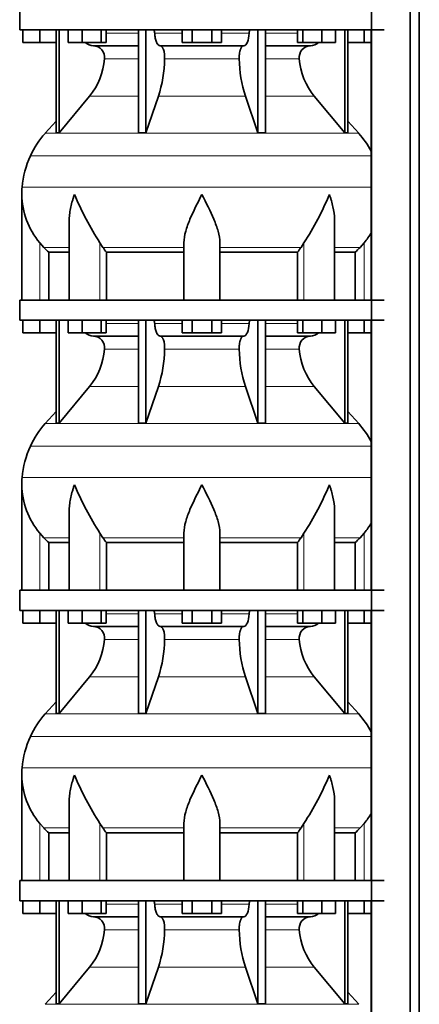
# Model space of a CAD drawing. Header units: millimetres. Extents: x -303 to -74, y -428 to 1006.
# Tile 19 of 26: x -302 to -262, y 519 to 617. Entities that reach past the tile are written whole.
import ezdxf

# ---------------------------------------------------------------- set-up
doc = ezdxf.new("R2010")
doc.units = ezdxf.units.MM
doc.layers.add('LOW_134-18', color=7, linetype='Continuous')
doc.layers.add('VSI134_DIFFUSORE', color=7, linetype='Continuous')

# ---------------------------------------------------------------- blocks, each defined once
blk = doc.blocks.new('SE')
at = {"layer": 'LOW_134-18', "color": 7, "linetype": 'Continuous', "lineweight": 35}
for p, q in [((-266.769, 795.877), (-266.769, 270.577)), ((-262.891, 270.577), (-262.891, 795.877)), ((-261.982, 270.577), (-261.982, 795.877)), ((-266.783, 615.877), (-266.783, 588.877)), ((-266.783, 586.877), (-266.783, 559.877)), ((-266.783, 557.877), (-266.783, 530.877)), ((-266.783, 528.877), (-266.783, 501.877))]:
    blk.add_line(p, q, dxfattribs=at)
at = {"layer": 'VSI134_DIFFUSORE', "color": 7, "linetype": 'Continuous', "lineweight": 35}
for p, q in [((-301.895, 617.877), (-301.895, 615.877)), ((-301.895, 615.877), (-265.495, 615.877)), ((-301.595, 614.597), (-301.595, 615.877)), ((-301.595, 614.597), (-301.595, 615.877)), ((-299.895, 614.597), (-299.895, 615.877)), ((-298.261, 615.877), (-298.261, 605.586)), ((-297.955, 615.877), (-297.955, 605.586)), ((-297.046, 614.597), (-297.046, 615.877)), ((-295.658, 614.597), (-295.658, 615.877)), ((-293.762, 614.597), (-293.762, 615.877)), ((-293.254, 614.597), (-293.254, 615.877)), ((-290.035, 615.877), (-290.035, 605.586)), ((-289.295, 615.877), (-289.295, 605.586)), ((-285.658, 614.597), (-285.658, 615.877)), ((-284.677, 614.597), (-284.677, 615.877)), ((-282.714, 614.597), (-282.714, 615.877)), ((-281.732, 614.597), (-281.732, 615.877)), ((-278.095, 615.877), (-278.095, 605.586)), ((-277.356, 615.877), (-277.356, 605.586)), ((-274.136, 614.597), (-274.136, 615.877)), ((-273.628, 614.597), (-273.628, 615.877)), ((-271.732, 614.597), (-271.732, 615.877)), ((-270.344, 614.597), (-270.344, 615.877)), ((-269.436, 615.877), (-269.436, 605.586)), ((-269.13, 615.877), (-269.13, 605.586)), ((-267.495, 614.597), (-267.495, 615.877)), ((-299.895, 614.597), (-301.595, 614.597)), ((-298.261, 614.597), (-299.895, 614.597)), ((-295.658, 614.597), (-297.046, 614.597)), ((-293.762, 614.597), (-295.658, 614.597)), ((-294.53, 614.277), (-290.035, 614.277)), ((-293.254, 614.597), (-293.762, 614.597)), ((-287.877, 614.277), (-279.513, 614.277)), ((-284.677, 614.597), (-285.658, 614.597)), ((-282.714, 614.597), (-284.677, 614.597)), ((-281.732, 614.597), (-282.714, 614.597)), ((-277.356, 614.277), (-272.86, 614.277)), ((-273.628, 614.597), (-274.136, 614.597)), ((-271.732, 614.597), (-273.628, 614.597)), ((-270.344, 614.597), (-271.732, 614.597)), ((-267.495, 614.597), (-269.13, 614.597)), ((-266.783, 614.597), (-267.495, 614.597)), ((-297.955, 605.586), (-294.924, 609.228)), ((-289.295, 605.586), (-288.04, 609.228)), ((-279.35, 609.228), (-278.095, 605.586)), ((-272.467, 609.228), (-269.436, 605.586)), ((-298.261, 606.741), (-299.355, 605.526)), ((-268.035, 605.526), (-269.13, 606.741)), ((-298.261, 605.586), (-297.955, 605.586)), ((-290.035, 605.586), (-289.295, 605.586)), ((-278.095, 605.586), (-277.356, 605.586)), ((-269.436, 605.586), (-269.13, 605.586)), ((-301.695, 599.424), (-301.695, 588.877)), ((-296.95, 596.748), (-296.95, 588.877)), ((-270.44, 588.877), (-270.44, 596.748)), ((-299.493, 594.137), (-299.895, 594.596)), ((-293.593, 594.137), (-293.877, 594.596)), ((-285.495, 588.877), (-285.495, 594.596)), ((-281.895, 588.877), (-281.895, 594.596)), ((-273.513, 594.596), (-273.797, 594.137)), ((-267.495, 594.596), (-267.897, 594.137)), ((-298.99, 593.648), (-296.95, 593.648)), ((-298.99, 588.877), (-298.99, 593.648)), ((-293.237, 593.648), (-285.495, 593.648)), ((-293.237, 588.877), (-293.237, 593.648)), ((-281.895, 593.648), (-274.153, 593.648)), ((-274.153, 593.648), (-274.153, 588.877)), ((-270.44, 593.648), (-268.401, 593.648)), ((-268.401, 593.648), (-268.401, 588.877)), ((-265.495, 588.877), (-301.895, 588.877)), ((-301.895, 588.877), (-301.895, 586.877)), ((-301.895, 586.877), (-265.495, 586.877)), ((-301.595, 585.597), (-301.595, 586.877)), ((-301.595, 585.597), (-301.595, 586.877)), ((-299.895, 585.597), (-299.895, 586.877)), ((-298.261, 586.877), (-298.261, 576.586)), ((-297.955, 586.877), (-297.955, 576.586)), ((-297.046, 585.597), (-297.046, 586.877)), ((-295.658, 585.597), (-295.658, 586.877)), ((-293.762, 585.597), (-293.762, 586.877)), ((-293.254, 585.597), (-293.254, 586.877)), ((-290.035, 586.877), (-290.035, 576.586)), ((-289.295, 586.877), (-289.295, 576.586)), ((-285.658, 585.597), (-285.658, 586.877)), ((-284.677, 585.597), (-284.677, 586.877)), ((-282.714, 585.597), (-282.714, 586.877)), ((-281.732, 585.597), (-281.732, 586.877)), ((-278.095, 586.877), (-278.095, 576.586)), ((-277.356, 586.877), (-277.356, 576.586)), ((-274.136, 585.597), (-274.136, 586.877)), ((-273.628, 585.597), (-273.628, 586.877)), ((-271.732, 585.597), (-271.732, 586.877)), ((-270.344, 585.597), (-270.344, 586.877)), ((-269.436, 586.877), (-269.436, 576.586)), ((-269.13, 586.877), (-269.13, 576.586)), ((-267.495, 585.597), (-267.495, 586.877)), ((-299.895, 585.597), (-301.595, 585.597)), ((-298.261, 585.597), (-299.895, 585.597)), ((-295.658, 585.597), (-297.046, 585.597)), ((-293.762, 585.597), (-295.658, 585.597)), ((-294.53, 585.277), (-290.035, 585.277)), ((-293.254, 585.597), (-293.762, 585.597)), ((-287.877, 585.277), (-279.513, 585.277)), ((-284.677, 585.597), (-285.658, 585.597)), ((-282.714, 585.597), (-284.677, 585.597)), ((-281.732, 585.597), (-282.714, 585.597)), ((-277.356, 585.277), (-272.86, 585.277)), ((-273.628, 585.597), (-274.136, 585.597)), ((-271.732, 585.597), (-273.628, 585.597)), ((-270.344, 585.597), (-271.732, 585.597)), ((-267.495, 585.597), (-269.13, 585.597)), ((-266.783, 585.597), (-267.495, 585.597)), ((-297.955, 576.586), (-294.924, 580.228)), ((-289.295, 576.586), (-288.04, 580.228)), ((-279.35, 580.228), (-278.095, 576.586)), ((-272.467, 580.228), (-269.436, 576.586)), ((-298.261, 577.741), (-299.355, 576.526)), ((-268.035, 576.526), (-269.13, 577.741)), ((-298.261, 576.586), (-297.955, 576.586)), ((-290.035, 576.586), (-289.295, 576.586)), ((-278.095, 576.586), (-277.356, 576.586)), ((-269.436, 576.586), (-269.13, 576.586)), ((-301.695, 570.424), (-301.695, 559.877)), ((-296.95, 567.748), (-296.95, 559.877)), ((-270.44, 559.877), (-270.44, 567.748)), ((-299.493, 565.137), (-299.895, 565.596)), ((-293.593, 565.137), (-293.877, 565.596)), ((-285.495, 559.877), (-285.495, 565.596)), ((-281.895, 559.877), (-281.895, 565.596)), ((-273.513, 565.596), (-273.797, 565.137)), ((-267.495, 565.596), (-267.897, 565.137)), ((-298.99, 564.648), (-296.95, 564.648)), ((-298.99, 559.877), (-298.99, 564.648)), ((-293.237, 564.648), (-285.495, 564.648)), ((-293.237, 559.877), (-293.237, 564.648)), ((-281.895, 564.648), (-274.153, 564.648)), ((-274.153, 564.648), (-274.153, 559.877)), ((-270.44, 564.648), (-268.401, 564.648)), ((-268.401, 564.648), (-268.401, 559.877)), ((-265.495, 559.877), (-301.895, 559.877)), ((-301.895, 559.877), (-301.895, 557.877)), ((-301.895, 557.877), (-265.495, 557.877)), ((-301.595, 556.597), (-301.595, 557.877)), ((-301.595, 556.597), (-301.595, 557.877)), ((-299.895, 556.597), (-299.895, 557.877)), ((-298.261, 557.877), (-298.261, 547.586)), ((-297.955, 557.877), (-297.955, 547.586)), ((-297.046, 556.597), (-297.046, 557.877)), ((-295.658, 556.597), (-295.658, 557.877)), ((-293.762, 556.597), (-293.762, 557.877)), ((-293.254, 556.597), (-293.254, 557.877)), ((-290.035, 557.877), (-290.035, 547.586)), ((-289.295, 557.877), (-289.295, 547.586)), ((-285.658, 556.597), (-285.658, 557.877)), ((-284.677, 556.597), (-284.677, 557.877)), ((-282.714, 556.597), (-282.714, 557.877)), ((-281.732, 556.597), (-281.732, 557.877)), ((-278.095, 557.877), (-278.095, 547.586)), ((-277.356, 557.877), (-277.356, 547.586)), ((-274.136, 556.597), (-274.136, 557.877)), ((-273.628, 556.597), (-273.628, 557.877)), ((-271.732, 556.597), (-271.732, 557.877)), ((-270.344, 556.597), (-270.344, 557.877)), ((-269.436, 557.877), (-269.436, 547.586)), ((-269.13, 557.877), (-269.13, 547.586)), ((-267.495, 556.597), (-267.495, 557.877)), ((-299.895, 556.597), (-301.595, 556.597)), ((-298.261, 556.597), (-299.895, 556.597)), ((-295.658, 556.597), (-297.046, 556.597)), ((-293.762, 556.597), (-295.658, 556.597)), ((-294.53, 556.277), (-290.035, 556.277)), ((-293.254, 556.597), (-293.762, 556.597)), ((-287.877, 556.277), (-279.513, 556.277)), ((-284.677, 556.597), (-285.658, 556.597)), ((-282.714, 556.597), (-284.677, 556.597)), ((-281.732, 556.597), (-282.714, 556.597)), ((-277.356, 556.277), (-272.86, 556.277)), ((-273.628, 556.597), (-274.136, 556.597)), ((-271.732, 556.597), (-273.628, 556.597)), ((-270.344, 556.597), (-271.732, 556.597)), ((-267.495, 556.597), (-269.13, 556.597)), ((-266.783, 556.597), (-267.495, 556.597)), ((-297.955, 547.586), (-294.924, 551.228)), ((-289.295, 547.586), (-288.04, 551.228)), ((-279.35, 551.228), (-278.095, 547.586)), ((-272.467, 551.228), (-269.436, 547.586)), ((-298.261, 548.741), (-299.355, 547.526)), ((-268.035, 547.526), (-269.13, 548.741)), ((-298.261, 547.586), (-297.955, 547.586)), ((-290.035, 547.586), (-289.295, 547.586)), ((-278.095, 547.586), (-277.356, 547.586)), ((-269.436, 547.586), (-269.13, 547.586)), ((-301.695, 541.424), (-301.695, 530.877)), ((-296.95, 538.748), (-296.95, 530.877)), ((-270.44, 530.877), (-270.44, 538.748)), ((-299.493, 536.137), (-299.895, 536.596)), ((-293.593, 536.137), (-293.877, 536.596)), ((-285.495, 530.877), (-285.495, 536.596)), ((-281.895, 530.877), (-281.895, 536.596)), ((-273.513, 536.596), (-273.797, 536.137)), ((-267.495, 536.596), (-267.897, 536.137)), ((-298.99, 535.648), (-296.95, 535.648)), ((-298.99, 530.877), (-298.99, 535.648)), ((-293.237, 535.648), (-285.495, 535.648)), ((-293.237, 530.877), (-293.237, 535.648)), ((-281.895, 535.648), (-274.153, 535.648)), ((-274.153, 535.648), (-274.153, 530.877)), ((-270.44, 535.648), (-268.401, 535.648)), ((-268.401, 535.648), (-268.401, 530.877)), ((-265.495, 530.877), (-301.895, 530.877)), ((-301.895, 530.877), (-301.895, 528.877)), ((-301.895, 528.877), (-265.495, 528.877)), ((-301.595, 527.597), (-301.595, 528.877)), ((-301.595, 527.597), (-301.595, 528.877)), ((-299.895, 527.597), (-299.895, 528.877)), ((-298.261, 528.877), (-298.261, 518.586)), ((-297.955, 528.877), (-297.955, 518.586)), ((-297.046, 527.597), (-297.046, 528.877)), ((-295.658, 527.597), (-295.658, 528.877)), ((-293.762, 527.597), (-293.762, 528.877)), ((-293.254, 527.597), (-293.254, 528.877)), ((-290.035, 528.877), (-290.035, 518.586)), ((-289.295, 528.877), (-289.295, 518.586)), ((-285.658, 527.597), (-285.658, 528.877)), ((-284.677, 527.597), (-284.677, 528.877)), ((-282.714, 527.597), (-282.714, 528.877)), ((-281.732, 527.597), (-281.732, 528.877)), ((-278.095, 528.877), (-278.095, 518.586)), ((-277.356, 528.877), (-277.356, 518.586)), ((-274.136, 527.597), (-274.136, 528.877)), ((-273.628, 527.597), (-273.628, 528.877)), ((-271.732, 527.597), (-271.732, 528.877)), ((-270.344, 527.597), (-270.344, 528.877)), ((-269.436, 528.877), (-269.436, 518.586)), ((-269.13, 528.877), (-269.13, 518.586)), ((-267.495, 527.597), (-267.495, 528.877)), ((-299.895, 527.597), (-301.595, 527.597)), ((-298.261, 527.597), (-299.895, 527.597)), ((-295.658, 527.597), (-297.046, 527.597)), ((-293.762, 527.597), (-295.658, 527.597)), ((-294.53, 527.277), (-290.035, 527.277)), ((-293.254, 527.597), (-293.762, 527.597)), ((-287.877, 527.277), (-279.513, 527.277)), ((-284.677, 527.597), (-285.658, 527.597)), ((-282.714, 527.597), (-284.677, 527.597)), ((-281.732, 527.597), (-282.714, 527.597)), ((-277.356, 527.277), (-272.86, 527.277)), ((-273.628, 527.597), (-274.136, 527.597)), ((-271.732, 527.597), (-273.628, 527.597)), ((-270.344, 527.597), (-271.732, 527.597)), ((-267.495, 527.597), (-269.13, 527.597)), ((-266.783, 527.597), (-267.495, 527.597)), ((-297.955, 518.586), (-294.924, 522.228)), ((-289.295, 518.586), (-288.04, 522.228)), ((-279.35, 522.228), (-278.095, 518.586)), ((-272.467, 522.228), (-269.436, 518.586)), ((-298.261, 519.741), (-299.355, 518.526)), ((-268.035, 518.526), (-269.13, 519.741)), ((-298.261, 518.586), (-297.955, 518.586)), ((-290.035, 518.586), (-289.295, 518.586)), ((-278.095, 518.586), (-277.356, 518.586)), ((-269.436, 518.586), (-269.13, 518.586))]:
    blk.add_line(p, q, dxfattribs=at)
at = {"layer": 'VSI134_DIFFUSORE', "color": 4, "linetype": 'Continuous', "lineweight": 9}
for p, q in [((-293.254, 615.522), (-290.035, 615.522)), ((-288.41, 615.522), (-285.658, 615.522)), ((-281.732, 615.522), (-278.981, 615.522)), ((-277.356, 615.522), (-274.136, 615.522)), ((-290.035, 612.968), (-293.421, 612.968)), ((-279.973, 612.968), (-287.417, 612.968)), ((-273.97, 612.968), (-277.356, 612.968)), ((-294.924, 609.228), (-290.035, 609.228)), ((-288.04, 609.228), (-279.35, 609.228)), ((-277.356, 609.228), (-272.467, 609.228)), ((-299.355, 605.526), (-268.035, 605.526)), ((-266.783, 603.274), (-300.829, 603.274)), ((-301.661, 600.149), (-266.783, 600.149)), ((-299.895, 588.877), (-299.895, 594.596)), ((-299.493, 594.137), (-296.95, 594.137)), ((-293.877, 588.877), (-293.877, 594.596)), ((-293.593, 594.137), (-285.495, 594.137)), ((-281.895, 594.137), (-273.797, 594.137)), ((-273.513, 588.877), (-273.513, 594.596)), ((-270.44, 594.137), (-267.897, 594.137)), ((-267.495, 588.877), (-267.495, 594.596)), ((-293.254, 586.522), (-290.035, 586.522)), ((-288.41, 586.522), (-285.658, 586.522)), ((-281.732, 586.522), (-278.981, 586.522)), ((-277.356, 586.522), (-274.136, 586.522)), ((-290.035, 583.968), (-293.421, 583.968)), ((-279.973, 583.968), (-287.417, 583.968)), ((-273.97, 583.968), (-277.356, 583.968)), ((-294.924, 580.228), (-290.035, 580.228)), ((-288.04, 580.228), (-279.35, 580.228)), ((-277.356, 580.228), (-272.467, 580.228)), ((-299.355, 576.526), (-268.035, 576.526)), ((-266.783, 574.274), (-300.829, 574.274)), ((-301.661, 571.149), (-266.783, 571.149)), ((-299.895, 559.877), (-299.895, 565.596)), ((-293.877, 559.877), (-293.877, 565.596)), ((-273.513, 559.877), (-273.513, 565.596)), ((-267.495, 559.877), (-267.495, 565.596)), ((-299.493, 565.137), (-296.95, 565.137)), ((-293.593, 565.137), (-285.495, 565.137)), ((-281.895, 565.137), (-273.797, 565.137)), ((-270.44, 565.137), (-267.897, 565.137)), ((-293.254, 557.522), (-290.035, 557.522)), ((-288.41, 557.522), (-285.658, 557.522)), ((-281.732, 557.522), (-278.981, 557.522)), ((-277.356, 557.522), (-274.136, 557.522)), ((-290.035, 554.968), (-293.421, 554.968)), ((-279.973, 554.968), (-287.417, 554.968)), ((-273.97, 554.968), (-277.356, 554.968)), ((-294.924, 551.228), (-290.035, 551.228)), ((-288.04, 551.228), (-279.35, 551.228)), ((-277.356, 551.228), (-272.467, 551.228)), ((-299.355, 547.526), (-268.035, 547.526)), ((-266.783, 545.274), (-300.829, 545.274)), ((-301.661, 542.149), (-266.783, 542.149)), ((-299.895, 530.877), (-299.895, 536.596)), ((-299.493, 536.137), (-296.95, 536.137)), ((-293.877, 530.877), (-293.877, 536.596)), ((-293.593, 536.137), (-285.495, 536.137)), ((-281.895, 536.137), (-273.797, 536.137)), ((-273.513, 530.877), (-273.513, 536.596)), ((-270.44, 536.137), (-267.897, 536.137)), ((-267.495, 530.877), (-267.495, 536.596)), ((-293.254, 528.522), (-290.035, 528.522)), ((-288.41, 528.522), (-285.658, 528.522)), ((-281.732, 528.522), (-278.981, 528.522)), ((-277.356, 528.522), (-274.136, 528.522)), ((-290.035, 525.968), (-293.421, 525.968)), ((-279.973, 525.968), (-287.417, 525.968)), ((-273.97, 525.968), (-277.356, 525.968)), ((-294.924, 522.228), (-290.035, 522.228)), ((-288.04, 522.228), (-279.35, 522.228)), ((-277.356, 522.228), (-272.467, 522.228)), ((-299.355, 518.526), (-268.035, 518.526))]:
    blk.add_line(p, q, dxfattribs=at)
at = {"layer": 'VSI134_DIFFUSORE', "color": 7, "linetype": 'Continuous', "lineweight": 35}
for centre, radius, start, end in [((-294.484, 615.612), 1.336, 229.58517, 268.00942), ((-294.587, 613.104), 1.174, 353.32225, 87.21725), ((-272.808, 613.108), 1.171, 92.57724, 186.88325), ((-272.907, 615.612), 1.336, 271.99788, 310.37288), ((-300.082, 613.473), 6.68, 320.54719, 355.65939), ((-300.409, 613.209), 12.994, 342.1602, 358.93539), ((-266.68, 613.259), 13.296, 181.25689, 197.64752), ((-267.288, 613.482), 6.702, 184.39964, 219.39378), ((-292.815, 599.637), 8.8, 138, 155.59119), ((-274.575, 599.637), 8.8, 27.68416, 42), ((-291.905, 599.224), 9.8, 155.59119, 174.58264), ((-293.995, 599.422), 7.7, 174.58264, 180.03516), ((-293.957, 599.56), 7.74, 181.01591, 219.89057), ((-268.756, 610.931), 29.965, 202.58497, 213.03267), ((-295.739, 609.403), 26.707, 326.32783, 338.05461), ((-273.433, 599.56), 7.74, 320.10943, 329.44602), ((-286.965, 598.585), 7.982, 213.86006, 218.20434), ((-280.42, 598.581), 7.975, 321.79382, 326.14177), ((-294.484, 586.612), 1.336, 229.58517, 268.00942), ((-294.587, 584.104), 1.174, 353.32225, 87.21725), ((-272.808, 584.108), 1.171, 92.57724, 186.88325), ((-272.907, 586.612), 1.336, 271.99788, 310.37288), ((-300.082, 584.473), 6.68, 320.54719, 355.65939), ((-300.409, 584.209), 12.994, 342.1602, 358.93539), ((-266.68, 584.259), 13.296, 181.25689, 197.64752), ((-267.288, 584.482), 6.702, 184.39964, 219.39378), ((-292.815, 570.637), 8.8, 138, 155.59119), ((-274.575, 570.637), 8.8, 27.68416, 42), ((-291.905, 570.224), 9.8, 155.59119, 174.58264), ((-293.995, 570.422), 7.7, 174.58264, 180.03516), ((-293.957, 570.56), 7.74, 181.01591, 219.89057), ((-268.756, 581.931), 29.965, 202.58497, 213.03267), ((-295.739, 580.403), 26.707, 326.32783, 338.05461), ((-273.433, 570.56), 7.74, 320.10943, 329.44602), ((-286.965, 569.585), 7.982, 213.86006, 218.20434), ((-280.42, 569.581), 7.975, 321.79382, 326.14177), ((-294.484, 557.612), 1.336, 229.58517, 268.00942), ((-294.587, 555.104), 1.174, 353.32225, 87.21725), ((-272.808, 555.108), 1.171, 92.57724, 186.88325), ((-272.907, 557.612), 1.336, 271.99788, 310.37288), ((-300.082, 555.473), 6.68, 320.54719, 355.65939), ((-300.409, 555.209), 12.994, 342.1602, 358.93539), ((-266.68, 555.259), 13.296, 181.25689, 197.64752), ((-267.288, 555.482), 6.702, 184.39964, 219.39378), ((-292.815, 541.637), 8.8, 138, 155.59119), ((-274.575, 541.637), 8.8, 27.68416, 42), ((-291.905, 541.224), 9.8, 155.59119, 174.58264), ((-293.995, 541.422), 7.7, 174.58264, 180.03516), ((-293.957, 541.56), 7.74, 181.01591, 219.89057), ((-268.756, 552.931), 29.965, 202.58497, 213.03267), ((-295.739, 551.403), 26.707, 326.32783, 338.05461), ((-273.433, 541.56), 7.74, 320.10943, 329.44602), ((-286.965, 540.585), 7.982, 213.86006, 218.20434), ((-280.42, 540.581), 7.975, 321.79382, 326.14177), ((-294.484, 528.612), 1.336, 229.58517, 268.00942), ((-294.587, 526.104), 1.174, 353.32225, 87.21725), ((-272.808, 526.108), 1.171, 92.57724, 186.88325), ((-272.907, 528.612), 1.336, 271.99788, 310.37288), ((-300.082, 526.473), 6.68, 320.54719, 355.65939), ((-300.409, 526.209), 12.994, 342.1602, 358.93539), ((-266.68, 526.259), 13.296, 181.25689, 197.64752), ((-267.288, 526.482), 6.702, 184.39964, 219.39378)]:
    blk.add_arc(centre, radius, start, end, dxfattribs=at)
for points, knots in [([(-288.562, 615.877), (-288.553, 615.877), (-288.543, 615.875), (-288.525, 615.866), (-288.516, 615.86), (-288.49, 615.834), (-288.474, 615.808), (-288.446, 615.743), (-288.434, 615.704), (-288.417, 615.618), (-288.412, 615.571), (-288.41, 615.522)], [0, 0, 0, 0, 0.125, 0.125, 0.25, 0.25, 0.5, 0.5, 0.75, 0.75, 1, 1, 1, 1]), ([(-278.981, 615.522), (-278.979, 615.571), (-278.973, 615.617), (-278.96, 615.682), (-278.955, 615.703), (-278.944, 615.741), (-278.937, 615.759), (-278.924, 615.792), (-278.916, 615.806), (-278.9, 615.831), (-278.892, 615.842), (-278.874, 615.86), (-278.865, 615.866), (-278.847, 615.875), (-278.838, 615.877), (-278.828, 615.877)], [0, 0, 0, 0, 0.25, 0.25, 0.375, 0.375, 0.5, 0.5, 0.625, 0.625, 0.75, 0.75, 0.875, 0.875, 1, 1, 1, 1]), ([(-287.877, 614.277), (-287.909, 614.277), (-287.942, 614.285), (-287.99, 614.308), (-288.006, 614.318), (-288.037, 614.341), (-288.053, 614.354), (-288.098, 614.399), (-288.127, 614.437), (-288.184, 614.526), (-288.21, 614.577), (-288.258, 614.689), (-288.28, 614.752), (-288.321, 614.887), (-288.338, 614.959), (-288.368, 615.109), (-288.38, 615.189), (-288.399, 615.353), (-288.406, 615.436), (-288.41, 615.522)], [0, 0, 0, 0, 0.125, 0.125, 0.1875, 0.1875, 0.25, 0.25, 0.375, 0.375, 0.5, 0.5, 0.625, 0.625, 0.75, 0.75, 0.875, 0.875, 1, 1, 1, 1]), ([(-278.981, 615.522), (-278.995, 615.18), (-279.059, 614.861), (-279.253, 614.406), (-279.383, 614.277), (-279.513, 614.277)], [0, 0, 0, 0, 0.5, 0.5, 1, 1, 1, 1]), ([(-287.877, 614.277), (-287.861, 614.277), (-287.845, 614.275), (-287.813, 614.266), (-287.797, 614.26), (-287.751, 614.234), (-287.721, 614.209), (-287.662, 614.142), (-287.634, 614.1), (-287.596, 614.028), (-287.583, 614.002), (-287.559, 613.947), (-287.548, 613.917), (-287.515, 613.826), (-287.497, 613.759), (-287.472, 613.652), (-287.465, 613.614), (-287.451, 613.539), (-287.445, 613.5), (-287.43, 613.383), (-287.423, 613.301), (-287.415, 613.135), (-287.415, 613.051), (-287.417, 612.968)], [0, 0, 0, 0, 0.0625, 0.0625, 0.125, 0.125, 0.25, 0.25, 0.375, 0.375, 0.4375, 0.4375, 0.5, 0.5, 0.625, 0.625, 0.6875, 0.6875, 0.75, 0.75, 0.875, 0.875, 1, 1, 1, 1]), ([(-279.973, 612.968), (-279.976, 613.051), (-279.975, 613.134), (-279.969, 613.258), (-279.967, 613.299), (-279.96, 613.381), (-279.955, 613.421), (-279.94, 613.539), (-279.927, 613.615), (-279.902, 613.722), (-279.893, 613.757), (-279.874, 613.824), (-279.854, 613.888), (-279.831, 613.946), (-279.807, 614.002), (-279.795, 614.028), (-279.756, 614.101), (-279.728, 614.142), (-279.67, 614.209), (-279.639, 614.235), (-279.577, 614.269), (-279.545, 614.277), (-279.513, 614.277)], [0, 0, 0, 0, 0.125, 0.125, 0.1875, 0.1875, 0.25, 0.25, 0.375, 0.375, 0.4375, 0.4375, 0.5, 0.5625, 0.5625, 0.625, 0.625, 0.75, 0.75, 0.875, 0.875, 1, 1, 1, 1]), ([(-296.423, 599.422), (-296.442, 599.37), (-296.46, 599.318), (-296.496, 599.214), (-296.514, 599.161), (-296.565, 599.005), (-296.597, 598.901), (-296.688, 598.589), (-296.742, 598.382), (-296.832, 597.967), (-296.869, 597.759), (-296.922, 597.348), (-296.94, 597.144), (-296.949, 596.876), (-296.95, 596.812), (-296.95, 596.747)], [0, 0, 0, 0, 0.03125, 0.03125, 0.0625, 0.0625, 0.125, 0.125, 0.25, 0.25, 0.375, 0.375, 0.5, 0.5, 0.5400162, 0.5400162, 0.5400162, 0.5400162]), ([(-283.695, 599.422), (-284.118, 598.592), (-284.548, 597.751), (-285.056, 596.536), (-285.205, 596.134), (-285.425, 595.343), (-285.495, 594.963), (-285.495, 594.596)], [0, 0, 0, 0, 0.5, 0.5, 0.75, 0.75, 1, 1, 1, 1]), ([(-281.895, 594.596), (-281.895, 594.963), (-281.965, 595.343), (-282.185, 596.133), (-282.334, 596.536), (-282.842, 597.75), (-283.272, 598.593), (-283.695, 599.422)], [0, 0, 0, 0, 0.25, 0.25, 0.5, 0.5, 1, 1, 1, 1]), ([(-270.44, 596.747), (-270.44, 596.814), (-270.441, 596.882), (-270.458, 597.36), (-270.515, 597.768), (-270.649, 598.385), (-270.702, 598.591), (-270.793, 598.901), (-270.825, 599.005), (-270.877, 599.161), (-270.903, 599.239), (-270.93, 599.318), (-270.949, 599.37), (-270.958, 599.397), (-270.967, 599.422)], [0.4588627, 0.4588627, 0.4588627, 0.4588627, 0.5, 0.5, 0.75, 0.75, 0.875, 0.875, 0.9375, 0.9375, 0.96875, 0.984375, 0.984375, 1, 1, 1, 1]), ([(-288.562, 586.877), (-288.553, 586.877), (-288.543, 586.875), (-288.525, 586.866), (-288.516, 586.86), (-288.49, 586.834), (-288.474, 586.808), (-288.446, 586.743), (-288.434, 586.704), (-288.417, 586.618), (-288.412, 586.571), (-288.41, 586.522)], [0, 0, 0, 0, 0.125, 0.125, 0.25, 0.25, 0.5, 0.5, 0.75, 0.75, 1, 1, 1, 1]), ([(-287.877, 585.277), (-287.909, 585.277), (-287.942, 585.285), (-287.99, 585.308), (-288.006, 585.318), (-288.037, 585.341), (-288.053, 585.354), (-288.098, 585.399), (-288.127, 585.437), (-288.184, 585.526), (-288.21, 585.577), (-288.258, 585.689), (-288.28, 585.752), (-288.321, 585.887), (-288.338, 585.959), (-288.368, 586.109), (-288.38, 586.189), (-288.399, 586.353), (-288.406, 586.436), (-288.41, 586.522)], [0, 0, 0, 0, 0.125, 0.125, 0.1875, 0.1875, 0.25, 0.25, 0.375, 0.375, 0.5, 0.5, 0.625, 0.625, 0.75, 0.75, 0.875, 0.875, 1, 1, 1, 1]), ([(-278.981, 586.522), (-278.995, 586.18), (-279.059, 585.861), (-279.253, 585.406), (-279.383, 585.277), (-279.513, 585.277)], [0, 0, 0, 0, 0.5, 0.5, 1, 1, 1, 1]), ([(-278.981, 586.522), (-278.979, 586.571), (-278.973, 586.617), (-278.96, 586.682), (-278.955, 586.703), (-278.944, 586.741), (-278.937, 586.759), (-278.924, 586.792), (-278.916, 586.806), (-278.9, 586.831), (-278.892, 586.842), (-278.874, 586.86), (-278.865, 586.866), (-278.847, 586.875), (-278.838, 586.877), (-278.828, 586.877)], [0, 0, 0, 0, 0.25, 0.25, 0.375, 0.375, 0.5, 0.5, 0.625, 0.625, 0.75, 0.75, 0.875, 0.875, 1, 1, 1, 1]), ([(-287.877, 585.277), (-287.861, 585.277), (-287.845, 585.275), (-287.813, 585.266), (-287.797, 585.26), (-287.751, 585.234), (-287.721, 585.209), (-287.662, 585.142), (-287.634, 585.1), (-287.596, 585.028), (-287.583, 585.002), (-287.559, 584.947), (-287.548, 584.917), (-287.515, 584.826), (-287.497, 584.759), (-287.472, 584.652), (-287.465, 584.614), (-287.451, 584.539), (-287.445, 584.5), (-287.43, 584.383), (-287.423, 584.301), (-287.415, 584.135), (-287.415, 584.051), (-287.417, 583.968)], [0, 0, 0, 0, 0.0625, 0.0625, 0.125, 0.125, 0.25, 0.25, 0.375, 0.375, 0.4375, 0.4375, 0.5, 0.5, 0.625, 0.625, 0.6875, 0.6875, 0.75, 0.75, 0.875, 0.875, 1, 1, 1, 1]), ([(-279.973, 583.968), (-279.976, 584.051), (-279.975, 584.134), (-279.969, 584.258), (-279.967, 584.299), (-279.96, 584.381), (-279.955, 584.421), (-279.94, 584.539), (-279.927, 584.615), (-279.902, 584.722), (-279.893, 584.757), (-279.874, 584.824), (-279.854, 584.888), (-279.831, 584.946), (-279.807, 585.002), (-279.795, 585.028), (-279.756, 585.101), (-279.728, 585.142), (-279.67, 585.209), (-279.639, 585.235), (-279.577, 585.269), (-279.545, 585.277), (-279.513, 585.277)], [0, 0, 0, 0, 0.125, 0.125, 0.1875, 0.1875, 0.25, 0.25, 0.375, 0.375, 0.4375, 0.4375, 0.5, 0.5625, 0.5625, 0.625, 0.625, 0.75, 0.75, 0.875, 0.875, 1, 1, 1, 1]), ([(-296.423, 570.422), (-296.442, 570.37), (-296.46, 570.318), (-296.496, 570.214), (-296.514, 570.161), (-296.565, 570.005), (-296.597, 569.901), (-296.688, 569.589), (-296.742, 569.382), (-296.832, 568.967), (-296.869, 568.759), (-296.922, 568.348), (-296.94, 568.144), (-296.949, 567.876), (-296.95, 567.812), (-296.95, 567.747)], [0, 0, 0, 0, 0.03125, 0.03125, 0.0625, 0.0625, 0.125, 0.125, 0.25, 0.25, 0.375, 0.375, 0.5, 0.5, 0.5400162, 0.5400162, 0.5400162, 0.5400162]), ([(-283.695, 570.422), (-284.118, 569.592), (-284.548, 568.751), (-285.056, 567.536), (-285.205, 567.134), (-285.425, 566.343), (-285.495, 565.963), (-285.495, 565.596)], [0, 0, 0, 0, 0.5, 0.5, 0.75, 0.75, 1, 1, 1, 1]), ([(-281.895, 565.596), (-281.895, 565.963), (-281.965, 566.343), (-282.185, 567.133), (-282.334, 567.536), (-282.842, 568.75), (-283.272, 569.593), (-283.695, 570.422)], [0, 0, 0, 0, 0.25, 0.25, 0.5, 0.5, 1, 1, 1, 1]), ([(-270.44, 567.747), (-270.44, 567.814), (-270.441, 567.882), (-270.458, 568.36), (-270.515, 568.768), (-270.649, 569.385), (-270.702, 569.591), (-270.793, 569.901), (-270.825, 570.005), (-270.877, 570.161), (-270.903, 570.239), (-270.93, 570.318), (-270.949, 570.37), (-270.958, 570.397), (-270.967, 570.422)], [0.4588627, 0.4588627, 0.4588627, 0.4588627, 0.5, 0.5, 0.75, 0.75, 0.875, 0.875, 0.9375, 0.9375, 0.96875, 0.984375, 0.984375, 1, 1, 1, 1]), ([(-288.562, 557.877), (-288.553, 557.877), (-288.543, 557.875), (-288.525, 557.866), (-288.516, 557.86), (-288.49, 557.834), (-288.474, 557.808), (-288.446, 557.743), (-288.434, 557.704), (-288.417, 557.618), (-288.412, 557.571), (-288.41, 557.522)], [0, 0, 0, 0, 0.125, 0.125, 0.25, 0.25, 0.5, 0.5, 0.75, 0.75, 1, 1, 1, 1]), ([(-278.981, 557.522), (-278.979, 557.571), (-278.973, 557.617), (-278.96, 557.682), (-278.955, 557.703), (-278.944, 557.741), (-278.937, 557.759), (-278.924, 557.792), (-278.916, 557.806), (-278.9, 557.831), (-278.892, 557.842), (-278.874, 557.86), (-278.865, 557.866), (-278.847, 557.875), (-278.838, 557.877), (-278.828, 557.877)], [0, 0, 0, 0, 0.25, 0.25, 0.375, 0.375, 0.5, 0.5, 0.625, 0.625, 0.75, 0.75, 0.875, 0.875, 1, 1, 1, 1]), ([(-287.877, 556.277), (-287.909, 556.277), (-287.942, 556.285), (-287.99, 556.308), (-288.006, 556.318), (-288.037, 556.341), (-288.053, 556.354), (-288.098, 556.399), (-288.127, 556.437), (-288.184, 556.526), (-288.21, 556.577), (-288.258, 556.689), (-288.28, 556.752), (-288.321, 556.887), (-288.338, 556.959), (-288.368, 557.109), (-288.38, 557.189), (-288.399, 557.353), (-288.406, 557.436), (-288.41, 557.522)], [0, 0, 0, 0, 0.125, 0.125, 0.1875, 0.1875, 0.25, 0.25, 0.375, 0.375, 0.5, 0.5, 0.625, 0.625, 0.75, 0.75, 0.875, 0.875, 1, 1, 1, 1]), ([(-278.981, 557.522), (-278.995, 557.18), (-279.059, 556.861), (-279.253, 556.406), (-279.383, 556.277), (-279.513, 556.277)], [0, 0, 0, 0, 0.5, 0.5, 1, 1, 1, 1]), ([(-287.877, 556.277), (-287.861, 556.277), (-287.845, 556.275), (-287.813, 556.266), (-287.797, 556.26), (-287.751, 556.234), (-287.721, 556.209), (-287.662, 556.142), (-287.634, 556.1), (-287.596, 556.028), (-287.583, 556.002), (-287.559, 555.947), (-287.548, 555.917), (-287.515, 555.826), (-287.497, 555.759), (-287.472, 555.652), (-287.465, 555.614), (-287.451, 555.539), (-287.445, 555.5), (-287.43, 555.383), (-287.423, 555.301), (-287.415, 555.135), (-287.415, 555.051), (-287.417, 554.968)], [0, 0, 0, 0, 0.0625, 0.0625, 0.125, 0.125, 0.25, 0.25, 0.375, 0.375, 0.4375, 0.4375, 0.5, 0.5, 0.625, 0.625, 0.6875, 0.6875, 0.75, 0.75, 0.875, 0.875, 1, 1, 1, 1]), ([(-279.973, 554.968), (-279.976, 555.051), (-279.975, 555.134), (-279.969, 555.258), (-279.967, 555.299), (-279.96, 555.381), (-279.955, 555.421), (-279.94, 555.539), (-279.927, 555.615), (-279.902, 555.722), (-279.893, 555.757), (-279.874, 555.824), (-279.854, 555.888), (-279.831, 555.946), (-279.807, 556.002), (-279.795, 556.028), (-279.756, 556.101), (-279.728, 556.142), (-279.67, 556.209), (-279.639, 556.235), (-279.577, 556.269), (-279.545, 556.277), (-279.513, 556.277)], [0, 0, 0, 0, 0.125, 0.125, 0.1875, 0.1875, 0.25, 0.25, 0.375, 0.375, 0.4375, 0.4375, 0.5, 0.5625, 0.5625, 0.625, 0.625, 0.75, 0.75, 0.875, 0.875, 1, 1, 1, 1]), ([(-296.423, 541.422), (-296.442, 541.37), (-296.46, 541.318), (-296.496, 541.214), (-296.514, 541.161), (-296.565, 541.005), (-296.597, 540.901), (-296.688, 540.589), (-296.742, 540.382), (-296.832, 539.967), (-296.869, 539.759), (-296.922, 539.348), (-296.94, 539.144), (-296.949, 538.876), (-296.95, 538.812), (-296.95, 538.747)], [0, 0, 0, 0, 0.03125, 0.03125, 0.0625, 0.0625, 0.125, 0.125, 0.25, 0.25, 0.375, 0.375, 0.5, 0.5, 0.5400162, 0.5400162, 0.5400162, 0.5400162]), ([(-283.695, 541.422), (-284.118, 540.592), (-284.548, 539.751), (-285.056, 538.536), (-285.205, 538.134), (-285.425, 537.343), (-285.495, 536.963), (-285.495, 536.596)], [0, 0, 0, 0, 0.5, 0.5, 0.75, 0.75, 1, 1, 1, 1]), ([(-281.895, 536.596), (-281.895, 536.963), (-281.965, 537.343), (-282.185, 538.133), (-282.334, 538.536), (-282.842, 539.75), (-283.272, 540.593), (-283.695, 541.422)], [0, 0, 0, 0, 0.25, 0.25, 0.5, 0.5, 1, 1, 1, 1]), ([(-270.44, 538.747), (-270.44, 538.814), (-270.441, 538.882), (-270.458, 539.36), (-270.515, 539.768), (-270.649, 540.385), (-270.702, 540.591), (-270.793, 540.901), (-270.825, 541.005), (-270.877, 541.161), (-270.903, 541.239), (-270.93, 541.318), (-270.949, 541.37), (-270.958, 541.397), (-270.967, 541.422)], [0.4588627, 0.4588627, 0.4588627, 0.4588627, 0.5, 0.5, 0.75, 0.75, 0.875, 0.875, 0.9375, 0.9375, 0.96875, 0.984375, 0.984375, 1, 1, 1, 1]), ([(-288.562, 528.877), (-288.553, 528.877), (-288.543, 528.875), (-288.525, 528.866), (-288.516, 528.86), (-288.49, 528.834), (-288.474, 528.808), (-288.446, 528.743), (-288.434, 528.704), (-288.417, 528.618), (-288.412, 528.571), (-288.41, 528.522)], [0, 0, 0, 0, 0.125, 0.125, 0.25, 0.25, 0.5, 0.5, 0.75, 0.75, 1, 1, 1, 1]), ([(-287.877, 527.277), (-287.909, 527.277), (-287.942, 527.285), (-287.99, 527.308), (-288.006, 527.318), (-288.037, 527.341), (-288.053, 527.354), (-288.098, 527.399), (-288.127, 527.437), (-288.184, 527.526), (-288.21, 527.577), (-288.258, 527.689), (-288.28, 527.752), (-288.321, 527.887), (-288.338, 527.959), (-288.368, 528.109), (-288.38, 528.189), (-288.399, 528.353), (-288.406, 528.436), (-288.41, 528.522)], [0, 0, 0, 0, 0.125, 0.125, 0.1875, 0.1875, 0.25, 0.25, 0.375, 0.375, 0.5, 0.5, 0.625, 0.625, 0.75, 0.75, 0.875, 0.875, 1, 1, 1, 1]), ([(-278.981, 528.522), (-278.995, 528.18), (-279.059, 527.861), (-279.253, 527.406), (-279.383, 527.277), (-279.513, 527.277)], [0, 0, 0, 0, 0.5, 0.5, 1, 1, 1, 1]), ([(-278.981, 528.522), (-278.979, 528.571), (-278.973, 528.617), (-278.96, 528.682), (-278.955, 528.703), (-278.944, 528.741), (-278.937, 528.759), (-278.924, 528.792), (-278.916, 528.806), (-278.9, 528.831), (-278.892, 528.842), (-278.874, 528.86), (-278.865, 528.866), (-278.847, 528.875), (-278.838, 528.877), (-278.828, 528.877)], [0, 0, 0, 0, 0.25, 0.25, 0.375, 0.375, 0.5, 0.5, 0.625, 0.625, 0.75, 0.75, 0.875, 0.875, 1, 1, 1, 1]), ([(-287.877, 527.277), (-287.861, 527.277), (-287.845, 527.275), (-287.813, 527.266), (-287.797, 527.26), (-287.751, 527.234), (-287.721, 527.209), (-287.662, 527.142), (-287.634, 527.1), (-287.596, 527.028), (-287.583, 527.002), (-287.559, 526.947), (-287.548, 526.917), (-287.515, 526.826), (-287.497, 526.759), (-287.472, 526.652), (-287.465, 526.614), (-287.451, 526.539), (-287.445, 526.5), (-287.43, 526.383), (-287.423, 526.301), (-287.415, 526.135), (-287.415, 526.051), (-287.417, 525.968)], [0, 0, 0, 0, 0.0625, 0.0625, 0.125, 0.125, 0.25, 0.25, 0.375, 0.375, 0.4375, 0.4375, 0.5, 0.5, 0.625, 0.625, 0.6875, 0.6875, 0.75, 0.75, 0.875, 0.875, 1, 1, 1, 1]), ([(-279.973, 525.968), (-279.976, 526.051), (-279.975, 526.134), (-279.969, 526.258), (-279.967, 526.299), (-279.96, 526.381), (-279.955, 526.421), (-279.94, 526.539), (-279.927, 526.615), (-279.902, 526.722), (-279.893, 526.757), (-279.874, 526.824), (-279.854, 526.888), (-279.831, 526.946), (-279.807, 527.002), (-279.795, 527.028), (-279.756, 527.101), (-279.728, 527.142), (-279.67, 527.209), (-279.639, 527.235), (-279.577, 527.269), (-279.545, 527.277), (-279.513, 527.277)], [0, 0, 0, 0, 0.125, 0.125, 0.1875, 0.1875, 0.25, 0.25, 0.375, 0.375, 0.4375, 0.4375, 0.5, 0.5625, 0.5625, 0.625, 0.625, 0.75, 0.75, 0.875, 0.875, 1, 1, 1, 1])]:
    blk.add_open_spline(points, degree=3, knots=knots, dxfattribs=at)
for points in [[(-298.99, 593.648), (-299.164, 593.805), (-299.332, 593.968), (-299.493, 594.137)], [(-267.897, 594.137), (-268.059, 593.968), (-268.226, 593.805), (-268.401, 593.648)], [(-298.99, 564.648), (-299.164, 564.805), (-299.332, 564.968), (-299.493, 565.137)], [(-267.897, 565.137), (-268.059, 564.968), (-268.226, 564.805), (-268.401, 564.648)], [(-298.99, 535.648), (-299.164, 535.805), (-299.332, 535.968), (-299.493, 536.137)], [(-267.897, 536.137), (-268.059, 535.968), (-268.226, 535.805), (-268.401, 535.648)]]:
    blk.add_open_spline(points, degree=3, dxfattribs=at)

msp = doc.modelspace()

# ---------------------------------------------------------------- block references
msp.add_blockref('SE', (0, 0))

doc.saveas('drawing.dxf')
